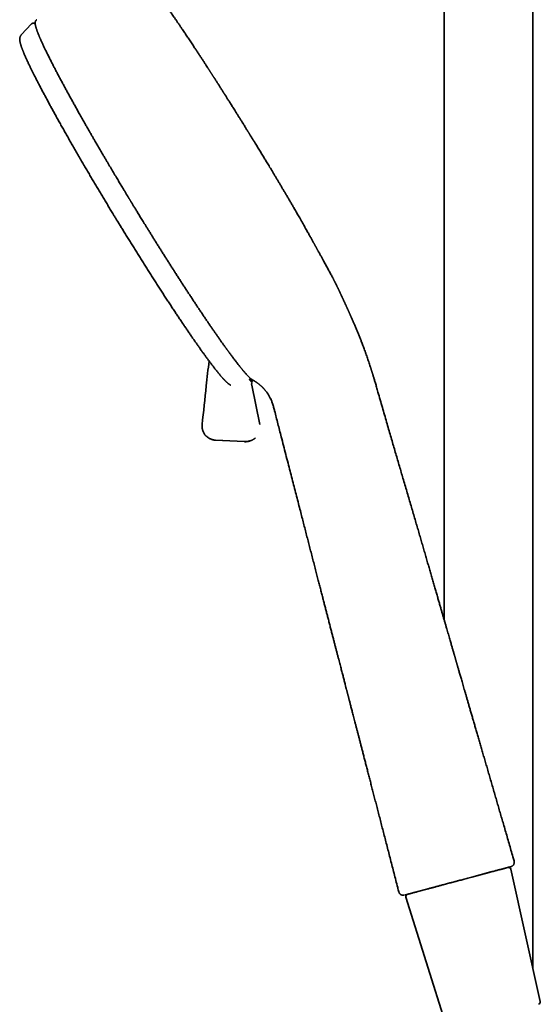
# Model space of a CAD drawing. Header units: millimetres. Extents: x 8 to 890, y 12 to 1884.
# Tile 18 of 27: x 53 to 164, y 1567 to 1778. Entities that reach past the tile are written whole.
import ezdxf

# ---------------------------------------------------------------- set-up
doc = ezdxf.new("R2010")
doc.units = ezdxf.units.MM

msp = doc.modelspace()

# ---------------------------------------------------------------- linework, layer by layer
at = {"color": 7, "linetype": 'Continuous', "lineweight": 35}
for p, q in [((143.56, 1855.42), (143.56, 1649.39)), ((162.56, 1574.67), (162.56, 1855.23)), ((55.3, 1776.95), (53.09, 1774.59)), ((55.3, 1776.95), (55.3, 1776.95)), ((56.41, 1777.82), (56.41, 1777.83)), ((92.75, 1767.89), (92.99, 1767.52)), ((120.29, 1721.49), (120.29, 1721.49)), ((124.28, 1712.76), (124.28, 1712.76)), ((99.31, 1704.29), (99.52, 1704.01)), ((102.39, 1699.62), (102.39, 1699.61)), ((104.11, 1691.15), (102.4, 1699.61)), ((102.62, 1700.69), (102.61, 1700.69)), ((94.6, 1687.84), (94.45, 1687.85)), ((94.59, 1687.85), (94.6, 1687.84)), ((94.6, 1687.84), (100.84, 1687.51)), ((94.61, 1687.84), (94.6, 1687.84)), ((94.61, 1687.84), (100.86, 1687.51)), ((100.84, 1687.51), (100.84, 1687.52)), ((101.82, 1687.62), (101.88, 1687.64)), ((155.82, 1595.99), (156.34, 1596.13)), ((156.8, 1596.25), (156.94, 1596.29)), ((164.11, 1567.65), (157.82, 1595.99)), ((146.36, 1593.46), (147.37, 1593.73)), ((153.2, 1595.29), (149.45, 1594.29)), ((149.46, 1594.29), (153.56, 1595.39)), ((136.89, 1590.92), (140.2, 1591.81)), ((139.88, 1591.72), (137.9, 1591.19)), ((140.79, 1591.96), (143.81, 1592.77)), ((144.78, 1593.03), (145.03, 1593.1)), ((145.03, 1593.1), (145.23, 1593.15)), ((135.36, 1589.97), (144.08, 1562.28))]:
    msp.add_line(p, q, dxfattribs=at)
for centre, start, end in [((157.33, 1595.88), 12.5187, 105), ((135.84, 1590.12), 105, 197.4813), ((163.63, 1567.54), 285, 12.5187)]:
    msp.add_arc(centre, 0.5, start, end, dxfattribs=at)
for points, knots in [([(92.78, 1767.84), (92.68, 1767.99), (92.46, 1768.34), (92.11, 1768.87), (91.74, 1769.45), (91.36, 1770.04), (90.97, 1770.64), (90.57, 1771.24), (90.12, 1771.93), (89.62, 1772.69), (89.06, 1773.52), (88.52, 1774.34), (87.98, 1775.14), (87.51, 1775.85), (87.09, 1776.47), (86.72, 1777), (86.37, 1777.53), (86.01, 1778.04), (85.69, 1778.51), (85.4, 1778.92), (85.15, 1779.28), (84.92, 1779.62), (84.69, 1779.94), (84.48, 1780.25), (84.28, 1780.53), (84.09, 1780.8), (83.91, 1781.06), (83.74, 1781.3), (83.59, 1781.49), (83.48, 1781.66), (83.38, 1781.79), (83.29, 1781.91), (83.22, 1782.02), (83.15, 1782.12), (83.09, 1782.19), (83.04, 1782.26), (83.01, 1782.31), (82.97, 1782.36), (82.92, 1782.43), (82.86, 1782.5), (82.8, 1782.59), (82.69, 1782.74), (82.53, 1782.96), (82.34, 1783.22), (82.15, 1783.48), (81.96, 1783.73), (81.77, 1783.99), (81.59, 1784.22), (81.42, 1784.45), (81.26, 1784.65), (81.1, 1784.86), (80.94, 1785.07), (80.78, 1785.27), (80.66, 1785.42), (80.57, 1785.53), (80.51, 1785.61), (80.46, 1785.68), (80.41, 1785.74), (80.37, 1785.79), (80.33, 1785.83), (80.31, 1785.85), (80.3, 1785.87), (80.28, 1785.89), (80.27, 1785.91), (80.24, 1785.94), (80.21, 1785.98), (80.17, 1786.03), (80.12, 1786.09), (80.07, 1786.16), (80, 1786.23), (79.94, 1786.31), (79.87, 1786.39), (79.83, 1786.43), (79.82, 1786.45)], [0, 0, 0, 0, 0.017528, 0.039697, 0.062604, 0.08582, 0.109747, 0.134372, 0.159238, 0.194776, 0.230335, 0.265915, 0.301518, 0.337144, 0.362552, 0.387973, 0.413407, 0.438856, 0.46427, 0.483676, 0.502395, 0.520426, 0.53777, 0.554426, 0.570394, 0.585674, 0.600266, 0.614171, 0.627389, 0.63567, 0.643657, 0.651122, 0.657864, 0.663884, 0.66918, 0.672433, 0.675394, 0.678822, 0.682949, 0.687776, 0.693302, 0.699462, 0.717171, 0.735663, 0.752835, 0.770632, 0.789098, 0.808456, 0.823736, 0.839548, 0.855892, 0.872767, 0.889535, 0.905685, 0.912416, 0.919035, 0.925401, 0.93093, 0.935555, 0.939277, 0.942095, 0.943126, 0.94456, 0.946476, 0.948876, 0.952827, 0.957636, 0.963306, 0.969834, 0.977222, 0.985471, 0.99458, 1, 1, 1, 1]), ([(56.07, 1776.95), (56.06, 1776.96), (56.01, 1776.98), (55.95, 1777.02), (55.88, 1777.05), (55.82, 1777.07), (55.77, 1777.08), (55.72, 1777.09), (55.66, 1777.09), (55.62, 1777.09), (55.58, 1777.09), (55.56, 1777.09), (55.54, 1777.08), (55.51, 1777.08), (55.49, 1777.07), (55.46, 1777.06), (55.42, 1777.04), (55.38, 1777.02), (55.34, 1776.99), (55.31, 1776.96), (55.3, 1776.95)], [0, 0, 0, 0, 0.076005, 0.181833, 0.288873, 0.354832, 0.421226, 0.487658, 0.554241, 0.623152, 0.649218, 0.675713, 0.702637, 0.729991, 0.758076, 0.789875, 0.833093, 0.882522, 0.93816, 1, 1, 1, 1]), ([(56.4, 1777.85), (56.38, 1777.83), (56.34, 1777.81), (56.29, 1777.76), (56.25, 1777.71), (56.21, 1777.67), (56.19, 1777.63), (56.17, 1777.6), (56.15, 1777.57), (56.14, 1777.54), (56.13, 1777.51), (56.11, 1777.46), (56.09, 1777.4), (56.08, 1777.34), (56.07, 1777.28), (56.07, 1777.21), (56.06, 1777.15), (56.06, 1777.1), (56.07, 1777.05), (56.07, 1777.01), (56.07, 1776.97), (56.08, 1776.92), (56.08, 1776.88), (56.09, 1776.82), (56.1, 1776.76), (56.11, 1776.69), (56.13, 1776.61), (56.14, 1776.53), (56.16, 1776.45), (56.19, 1776.36), (56.21, 1776.26), (56.24, 1776.15), (56.28, 1776.04), (56.32, 1775.92), (56.36, 1775.79), (56.41, 1775.64), (56.46, 1775.49), (56.51, 1775.35), (56.55, 1775.24), (56.58, 1775.16), (56.61, 1775.09), (56.64, 1775.02), (56.66, 1774.96), (56.68, 1774.91), (56.7, 1774.86), (56.72, 1774.82), (56.73, 1774.79), (56.74, 1774.76), (56.75, 1774.74), (56.76, 1774.71), (56.78, 1774.67), (56.8, 1774.62), (56.83, 1774.55), (56.86, 1774.47), (56.9, 1774.38), (56.94, 1774.27), (57, 1774.13), (57.06, 1773.98), (57.13, 1773.82), (57.21, 1773.64), (57.3, 1773.45), (57.39, 1773.24), (57.49, 1773.01), (57.61, 1772.76), (57.73, 1772.5), (57.86, 1772.22), (58, 1771.92), (58.14, 1771.62), (58.3, 1771.29), (58.46, 1770.96), (58.63, 1770.61), (58.82, 1770.23), (59.03, 1769.81), (59.26, 1769.35), (59.5, 1768.87), (59.77, 1768.34), (60.07, 1767.76), (60.4, 1767.12), (60.75, 1766.45), (61.12, 1765.75), (61.51, 1765.03), (61.89, 1764.31), (62.27, 1763.61), (62.64, 1762.92), (63.03, 1762.21), (63.43, 1761.48), (63.84, 1760.74), (64.26, 1759.98), (64.69, 1759.2), (65.14, 1758.4), (65.56, 1757.64), (65.97, 1756.92), (66.35, 1756.24), (66.73, 1755.57), (67.11, 1754.9), (67.49, 1754.25), (67.85, 1753.61), (68.21, 1752.99), (68.57, 1752.38), (68.94, 1751.73), (69.33, 1751.06), (69.73, 1750.36), (70.13, 1749.69), (70.51, 1749.03), (70.89, 1748.39), (71.25, 1747.78), (71.59, 1747.2), (71.91, 1746.65), (72.23, 1746.12), (72.53, 1745.61), (72.83, 1745.1), (73.13, 1744.59), (73.43, 1744.09), (73.72, 1743.61), (73.99, 1743.16), (74.24, 1742.73), (74.48, 1742.33), (74.71, 1741.95), (74.92, 1741.6), (75.12, 1741.28), (75.3, 1740.98), (75.46, 1740.7), (75.62, 1740.45), (75.75, 1740.23), (75.87, 1740.03), (75.97, 1739.86), (76.05, 1739.73), (76.11, 1739.63), (76.16, 1739.56), (76.2, 1739.48), (76.26, 1739.39), (76.32, 1739.28), (76.4, 1739.15), (76.5, 1738.99), (76.61, 1738.8), (76.74, 1738.6), (76.88, 1738.36), (77.04, 1738.09), (77.23, 1737.79), (77.43, 1737.47), (77.64, 1737.12), (77.87, 1736.74), (78.11, 1736.35), (78.36, 1735.94), (78.62, 1735.51), (78.89, 1735.07), (79.18, 1734.6), (79.49, 1734.1), (79.82, 1733.56), (80.17, 1733), (80.54, 1732.41), (80.92, 1731.79), (81.31, 1731.15), (81.72, 1730.51), (82.12, 1729.85), (82.54, 1729.19), (82.97, 1728.51), (83.41, 1727.81), (83.84, 1727.12), (84.28, 1726.44), (84.71, 1725.76), (85.15, 1725.07), (85.59, 1724.36), (86.05, 1723.65), (86.52, 1722.93), (86.98, 1722.21), (87.43, 1721.51), (87.87, 1720.83), (88.32, 1720.13), (88.78, 1719.43), (89.24, 1718.73), (89.7, 1718.04), (90.15, 1717.35), (90.6, 1716.67), (91.05, 1715.99), (91.5, 1715.32), (91.95, 1714.64), (92.41, 1713.96), (92.86, 1713.29), (93.3, 1712.65), (93.72, 1712.03), (94.13, 1711.44), (94.53, 1710.86), (94.93, 1710.29), (95.33, 1709.72), (95.64, 1709.27), (95.82, 1709.02), (95.87, 1708.96)], [0, 0, 0, 0, 0.002805, 0.005367, 0.007684, 0.009754, 0.011578, 0.013129, 0.014443, 0.015663, 0.016896, 0.019884, 0.022947, 0.025994, 0.029877, 0.033536, 0.03695, 0.040096, 0.042046, 0.044029, 0.046212, 0.048595, 0.051177, 0.053914, 0.058026, 0.061844, 0.065368, 0.069182, 0.073141, 0.077257, 0.08153, 0.085975, 0.090679, 0.095364, 0.100292, 0.105463, 0.110876, 0.116532, 0.119209, 0.121736, 0.12405, 0.126152, 0.128041, 0.129718, 0.131183, 0.132393, 0.133406, 0.134221, 0.13484, 0.135408, 0.136669, 0.138122, 0.140103, 0.142326, 0.1447, 0.148109, 0.151781, 0.155714, 0.15991, 0.164462, 0.169287, 0.174385, 0.179756, 0.1854, 0.191317, 0.197508, 0.203643, 0.210025, 0.216565, 0.223179, 0.229869, 0.236634, 0.244703, 0.252877, 0.261155, 0.269538, 0.279654, 0.289918, 0.300329, 0.31089, 0.321598, 0.332455, 0.341858, 0.35137, 0.36099, 0.37072, 0.380557, 0.390325, 0.400198, 0.410176, 0.420259, 0.428401, 0.436582, 0.44462, 0.452482, 0.460169, 0.467547, 0.474756, 0.481795, 0.488665, 0.496747, 0.504581, 0.512167, 0.519505, 0.526594, 0.533436, 0.539659, 0.545662, 0.551443, 0.557004, 0.562345, 0.568044, 0.573468, 0.578618, 0.583492, 0.588091, 0.592415, 0.596464, 0.600237, 0.603736, 0.606959, 0.609908, 0.612581, 0.614978, 0.617101, 0.618948, 0.62052, 0.621314, 0.622029, 0.622853, 0.62384, 0.624992, 0.626308, 0.62807, 0.63006, 0.632278, 0.634724, 0.637666, 0.640881, 0.64437, 0.648133, 0.652169, 0.656479, 0.660794, 0.665351, 0.670152, 0.675196, 0.680484, 0.686357, 0.692504, 0.698925, 0.705619, 0.712586, 0.719827, 0.726905, 0.734226, 0.741789, 0.749596, 0.757646, 0.765175, 0.772904, 0.780834, 0.788965, 0.797297, 0.805829, 0.814562, 0.822744, 0.831094, 0.839613, 0.8483, 0.857155, 0.86618, 0.874951, 0.883875, 0.892953, 0.902185, 0.91157, 0.921108, 0.9308, 0.940645, 0.949616, 0.958711, 0.96793, 0.977272, 0.986737, 0.996327, 1, 1, 1, 1]), ([(53.09, 1774.59), (53.09, 1774.59), (53.07, 1774.56), (53.03, 1774.51), (52.97, 1774.44), (52.92, 1774.36), (52.88, 1774.28), (52.85, 1774.19), (52.82, 1774.11), (52.79, 1774.02), (52.77, 1773.93), (52.76, 1773.84), (52.75, 1773.74), (52.75, 1773.63), (52.76, 1773.5), (52.77, 1773.37), (52.79, 1773.23), (52.82, 1773.08), (52.85, 1772.94), (52.88, 1772.8), (52.92, 1772.65), (52.96, 1772.51), (53.01, 1772.36), (53.06, 1772.21), (53.11, 1772.05), (53.17, 1771.89), (53.23, 1771.73), (53.29, 1771.56), (53.36, 1771.39), (53.43, 1771.21), (53.5, 1771.03), (53.58, 1770.84), (53.66, 1770.65), (53.74, 1770.45), (53.83, 1770.25), (53.92, 1770.04), (54.01, 1769.82), (54.11, 1769.6), (54.21, 1769.38), (54.32, 1769.15), (54.43, 1768.92), (54.54, 1768.68), (54.65, 1768.43), (54.77, 1768.18), (54.89, 1767.93), (55.02, 1767.66), (55.15, 1767.4), (55.28, 1767.13), (55.42, 1766.85), (55.56, 1766.56), (55.71, 1766.27), (55.86, 1765.95), (56.03, 1765.64), (56.19, 1765.3), (56.37, 1764.96), (56.55, 1764.62), (56.73, 1764.26), (56.91, 1763.91), (57.1, 1763.55), (57.29, 1763.18), (57.49, 1762.81), (57.69, 1762.43), (57.89, 1762.05), (58.1, 1761.66), (58.31, 1761.27), (58.52, 1760.87), (58.74, 1760.47), (58.96, 1760.06), (59.18, 1759.65), (59.4, 1759.23), (59.63, 1758.81), (59.87, 1758.39), (60.1, 1757.96), (60.34, 1757.53), (60.58, 1757.09), (60.83, 1756.65), (61.08, 1756.2), (61.33, 1755.75), (61.58, 1755.3), (61.84, 1754.84), (62.1, 1754.38), (62.36, 1753.92), (62.62, 1753.45), (62.89, 1752.98), (63.16, 1752.5), (63.43, 1752.02), (63.71, 1751.54), (63.98, 1751.06), (64.26, 1750.57), (64.55, 1750.08), (64.83, 1749.58), (65.12, 1749.08), (65.41, 1748.58), (65.7, 1748.08), (65.99, 1747.59), (66.27, 1747.1), (66.55, 1746.62), (66.83, 1746.14), (67.1, 1745.68), (67.38, 1745.21), (67.65, 1744.75), (67.92, 1744.28), (68.2, 1743.81), (68.48, 1743.34), (68.76, 1742.87), (69.04, 1742.4), (69.32, 1741.93), (69.6, 1741.46), (69.88, 1740.99), (70.16, 1740.52), (70.44, 1740.04), (70.73, 1739.57), (71.01, 1739.1), (71.29, 1738.63), (71.57, 1738.16), (71.85, 1737.7), (72.13, 1737.24), (72.39, 1736.81), (72.62, 1736.43), (72.82, 1736.1), (73.02, 1735.77), (73.16, 1735.54), (73.24, 1735.41)], [0, 0, 0, 0, 0.000125, 0.00373, 0.007426, 0.011241, 0.015209, 0.019374, 0.023791, 0.028529, 0.03368, 0.039362, 0.045737, 0.053035, 0.061598, 0.071929, 0.082624, 0.093096, 0.103102, 0.112796, 0.122247, 0.131505, 0.140612, 0.149598, 0.158488, 0.167299, 0.176046, 0.18474, 0.193389, 0.202002, 0.210582, 0.219136, 0.227667, 0.236178, 0.244671, 0.253149, 0.261614, 0.270068, 0.27851, 0.286944, 0.29537, 0.303788, 0.3122, 0.320606, 0.329006, 0.337402, 0.345794, 0.354181, 0.362565, 0.370946, 0.380271, 0.388645, 0.397944, 0.407256, 0.416557, 0.425848, 0.435128, 0.444398, 0.45366, 0.462913, 0.472159, 0.481398, 0.490631, 0.499858, 0.509079, 0.518295, 0.527506, 0.536713, 0.545916, 0.555116, 0.564313, 0.573508, 0.5827, 0.59189, 0.601079, 0.610267, 0.619454, 0.628641, 0.637828, 0.647015, 0.656204, 0.665394, 0.674586, 0.683781, 0.692979, 0.70218, 0.711385, 0.720596, 0.729812, 0.739034, 0.748264, 0.757501, 0.766748, 0.776006, 0.785275, 0.793605, 0.802875, 0.811202, 0.819528, 0.827852, 0.836175, 0.844496, 0.852814, 0.86113, 0.869443, 0.877752, 0.886057, 0.894356, 0.902648, 0.910933, 0.919206, 0.927464, 0.935703, 0.943912, 0.952076, 0.960167, 0.968121, 0.975779, 0.98287, 0.987887, 0.993248, 1, 1, 1, 1]), ([(117.62, 1726.48), (117.57, 1726.58), (117.46, 1726.78), (117.3, 1727.07), (117.14, 1727.35), (117, 1727.61), (116.87, 1727.84), (116.75, 1728.06), (116.64, 1728.26), (116.54, 1728.44), (116.46, 1728.6), (116.38, 1728.74), (116.31, 1728.86), (116.26, 1728.96), (116.22, 1729.02), (116.2, 1729.07), (116.18, 1729.11), (116.16, 1729.14), (116.14, 1729.18), (116.11, 1729.23), (116.08, 1729.29), (116.04, 1729.36), (115.99, 1729.44), (115.94, 1729.54), (115.87, 1729.66), (115.8, 1729.79), (115.72, 1729.93), (115.64, 1730.08), (115.54, 1730.27), (115.41, 1730.49), (115.26, 1730.77), (115.09, 1731.07), (114.91, 1731.4), (114.71, 1731.76), (114.5, 1732.13), (114.27, 1732.53), (114.03, 1732.96), (113.78, 1733.4), (113.52, 1733.87), (113.24, 1734.36), (112.95, 1734.87), (112.67, 1735.37), (112.39, 1735.85), (112.14, 1736.29), (111.88, 1736.74), (111.63, 1737.18), (111.33, 1737.69), (110.99, 1738.28), (110.62, 1738.92), (110.25, 1739.56), (109.88, 1740.18), (109.53, 1740.78), (109.18, 1741.37), (108.83, 1741.96), (108.48, 1742.55), (108.13, 1743.15), (107.79, 1743.72), (107.45, 1744.28), (107.13, 1744.81), (106.82, 1745.33), (106.52, 1745.83), (106.23, 1746.3), (105.96, 1746.76), (105.7, 1747.2), (105.44, 1747.61), (105.2, 1748.02), (104.95, 1748.42), (104.61, 1748.98), (104.18, 1749.69), (103.65, 1750.55), (103.25, 1751.21), (102.96, 1751.67), (102.81, 1751.93), (102.65, 1752.18), (102.5, 1752.43), (102.35, 1752.67), (102.21, 1752.9), (102.08, 1753.11), (101.98, 1753.26), (101.91, 1753.38), (101.86, 1753.47), (101.81, 1753.55), (101.76, 1753.63), (101.7, 1753.73), (101.62, 1753.85), (101.53, 1754), (101.42, 1754.18), (101.29, 1754.38), (101.15, 1754.62), (100.98, 1754.88), (100.81, 1755.16), (100.63, 1755.45), (100.39, 1755.83), (100.09, 1756.31), (99.74, 1756.88), (99.4, 1757.42), (99.07, 1757.95), (98.77, 1758.43), (98.49, 1758.88), (98.23, 1759.29), (97.99, 1759.68), (97.76, 1760.05), (97.54, 1760.39), (97.34, 1760.71), (97.15, 1761), (96.98, 1761.27), (96.83, 1761.51), (96.72, 1761.69), (96.64, 1761.81), (96.58, 1761.9), (96.52, 1762.01), (96.44, 1762.13), (96.34, 1762.28), (96.24, 1762.45), (96.12, 1762.63), (96, 1762.82), (95.88, 1763.01), (95.76, 1763.2), (95.63, 1763.4), (95.48, 1763.63), (95.33, 1763.88), (95.18, 1764.11), (95.03, 1764.34), (94.9, 1764.55), (94.77, 1764.75), (94.66, 1764.92), (94.56, 1765.08), (94.47, 1765.22), (94.41, 1765.32), (94.36, 1765.4), (94.32, 1765.46), (94.27, 1765.54), (94.2, 1765.64), (94.12, 1765.76), (94.03, 1765.9), (93.94, 1766.04), (93.85, 1766.19), (93.76, 1766.33), (93.67, 1766.47), (93.57, 1766.62), (93.48, 1766.77), (93.4, 1766.89), (93.33, 1766.99), (93.26, 1767.1), (93.19, 1767.21), (93.11, 1767.34), (93.01, 1767.49), (92.91, 1767.65), (92.83, 1767.78), (92.77, 1767.86), (92.75, 1767.89)], [0, 0, 0, 0, 0.010157, 0.019703, 0.028629, 0.036926, 0.044586, 0.051604, 0.057976, 0.063699, 0.068769, 0.073186, 0.076948, 0.080054, 0.081953, 0.083483, 0.084643, 0.085435, 0.086588, 0.087996, 0.089714, 0.09174, 0.094076, 0.097203, 0.100753, 0.104602, 0.108646, 0.112884, 0.117314, 0.124665, 0.132486, 0.140775, 0.15017, 0.160089, 0.170525, 0.18147, 0.192915, 0.204851, 0.217266, 0.230152, 0.243498, 0.257294, 0.268444, 0.279818, 0.29105, 0.302058, 0.312848, 0.329071, 0.344795, 0.360036, 0.374806, 0.389119, 0.402985, 0.416416, 0.430697, 0.444475, 0.457756, 0.47055, 0.482863, 0.4947, 0.506065, 0.516961, 0.52739, 0.537354, 0.546692, 0.555849, 0.564981, 0.574089, 0.593685, 0.613188, 0.63261, 0.638318, 0.64402, 0.649717, 0.655407, 0.660981, 0.666072, 0.670647, 0.674705, 0.676751, 0.678634, 0.680353, 0.682051, 0.684257, 0.687021, 0.690344, 0.694228, 0.6989, 0.704194, 0.710111, 0.716558, 0.722983, 0.729298, 0.742461, 0.755114, 0.767252, 0.778868, 0.789957, 0.799521, 0.808645, 0.817321, 0.825482, 0.8331, 0.840169, 0.846684, 0.852642, 0.857964, 0.862738, 0.864463, 0.86637, 0.868705, 0.871469, 0.874732, 0.878444, 0.882608, 0.886941, 0.891174, 0.895309, 0.899345, 0.905004, 0.910454, 0.915692, 0.920716, 0.925506, 0.929877, 0.933788, 0.93732, 0.940362, 0.942912, 0.944183, 0.945411, 0.94714, 0.949436, 0.952186, 0.955348, 0.958529, 0.961694, 0.964846, 0.967982, 0.971589, 0.974774, 0.977499, 0.979774, 0.981936, 0.984515, 0.987513, 0.990931, 0.994728, 0.997851, 1, 1, 1, 1]), ([(73.24, 1735.41), (73.35, 1735.24), (73.49, 1735), (73.71, 1734.64), (73.9, 1734.33), (74.12, 1733.96), (74.36, 1733.58), (74.61, 1733.18), (74.86, 1732.76), (75.13, 1732.33), (75.39, 1731.9), (75.67, 1731.46), (75.94, 1731.01), (76.22, 1730.56), (76.5, 1730.11), (76.78, 1729.65), (77.07, 1729.2), (77.35, 1728.74), (77.64, 1728.28), (77.92, 1727.82), (78.21, 1727.37), (78.5, 1726.91), (78.79, 1726.45), (79.07, 1725.99), (79.36, 1725.53), (79.65, 1725.08), (79.94, 1724.62), (80.23, 1724.17), (80.51, 1723.72), (80.8, 1723.27), (81.09, 1722.82), (81.37, 1722.37), (81.66, 1721.93), (81.94, 1721.48), (82.22, 1721.04), (82.5, 1720.61), (82.78, 1720.17), (83.06, 1719.74), (83.34, 1719.31), (83.62, 1718.88), (83.9, 1718.46), (84.17, 1718.04), (84.44, 1717.62), (84.72, 1717.2), (84.99, 1716.79), (85.25, 1716.38), (85.52, 1715.98), (85.79, 1715.58), (86.05, 1715.18), (86.31, 1714.78), (86.57, 1714.39), (86.83, 1714.01), (87.08, 1713.63), (87.34, 1713.25), (87.59, 1712.87), (87.84, 1712.5), (88.09, 1712.14), (88.33, 1711.78), (88.57, 1711.42), (88.82, 1711.07), (89.05, 1710.72), (89.29, 1710.37), (89.52, 1710.03), (89.75, 1709.7), (89.98, 1709.37), (90.21, 1709.05), (90.43, 1708.73), (90.65, 1708.41), (90.87, 1708.1), (91.08, 1707.8), (91.29, 1707.5), (91.5, 1707.2), (91.71, 1706.91), (91.91, 1706.63), (92.11, 1706.35), (92.31, 1706.08), (92.51, 1705.81), (92.7, 1705.54), (92.89, 1705.29), (93.07, 1705.04), (93.25, 1704.79), (93.43, 1704.55), (93.61, 1704.31), (93.78, 1704.08), (93.95, 1703.86), (94.12, 1703.64), (94.28, 1703.43), (94.44, 1703.22), (94.6, 1703.02), (94.76, 1702.82), (94.91, 1702.63), (95.05, 1702.45), (95.2, 1702.27), (95.34, 1702.1), (95.48, 1701.93), (95.61, 1701.77), (95.74, 1701.61), (95.87, 1701.46), (96, 1701.32), (96.12, 1701.18), (96.24, 1701.05), (96.35, 1700.92), (96.47, 1700.8), (96.58, 1700.68), (96.69, 1700.57), (96.79, 1700.46), (96.9, 1700.36), (97, 1700.26), (97.1, 1700.17), (97.21, 1700.08), (97.31, 1699.99), (97.41, 1699.91), (97.52, 1699.83), (97.63, 1699.76), (97.73, 1699.7), (97.82, 1699.65), (97.87, 1699.62), (97.89, 1699.62)], [0, 0, 0, 0, 0.00945, 0.013289, 0.019662, 0.026285, 0.033393, 0.040816, 0.048485, 0.056344, 0.064355, 0.072489, 0.080722, 0.08904, 0.097428, 0.105877, 0.114377, 0.122921, 0.131505, 0.140123, 0.148771, 0.157446, 0.166145, 0.174865, 0.183605, 0.192361, 0.201134, 0.20992, 0.21872, 0.227531, 0.236352, 0.245183, 0.254023, 0.262871, 0.271726, 0.280588, 0.289455, 0.298328, 0.307206, 0.316089, 0.324976, 0.333866, 0.342759, 0.351656, 0.360555, 0.369456, 0.378359, 0.387264, 0.396171, 0.405078, 0.413987, 0.422896, 0.431806, 0.440716, 0.449626, 0.458536, 0.467445, 0.476354, 0.485263, 0.49417, 0.503077, 0.511982, 0.520886, 0.529789, 0.53869, 0.547589, 0.556486, 0.565381, 0.574274, 0.583164, 0.592052, 0.600937, 0.609819, 0.618698, 0.627575, 0.636448, 0.645318, 0.654184, 0.663047, 0.671907, 0.680763, 0.689615, 0.698464, 0.707308, 0.716149, 0.724987, 0.73382, 0.742651, 0.751477, 0.760301, 0.769122, 0.77794, 0.786757, 0.795572, 0.804386, 0.813202, 0.822019, 0.83084, 0.839666, 0.8485, 0.857346, 0.866208, 0.87509, 0.884, 0.892947, 0.901941, 0.910999, 0.92014, 0.92939, 0.938787, 0.948373, 0.958198, 0.968273, 0.978396, 0.987738, 0.995819, 1, 1, 1, 1]), ([(119.61, 1722.8), (119.55, 1722.91), (119.42, 1723.15), (119.22, 1723.52), (119.01, 1723.91), (118.8, 1724.32), (118.57, 1724.73), (118.35, 1725.15), (118.11, 1725.58), (117.87, 1726.03), (117.71, 1726.33), (117.62, 1726.48)], [0, 0, 0, 0, 0.088534, 0.187601, 0.291283, 0.399536, 0.512326, 0.627517, 0.747137, 0.871273, 1, 1, 1, 1]), ([(120.29, 1721.49), (120.28, 1721.5), (120.26, 1721.54), (120.23, 1721.61), (120.17, 1721.71), (120.12, 1721.83), (120.05, 1721.96), (119.98, 1722.1), (119.89, 1722.26), (119.81, 1722.43), (119.71, 1722.61), (119.64, 1722.74), (119.61, 1722.8)], [0, 0, 0, 0, 0.023701, 0.089574, 0.166133, 0.253352, 0.351206, 0.45968, 0.578772, 0.708501, 0.848898, 1, 1, 1, 1]), ([(121.06, 1719.91), (121.04, 1719.94), (121.01, 1720), (120.98, 1720.08), (120.94, 1720.15), (120.92, 1720.21), (120.9, 1720.25), (120.88, 1720.28), (120.87, 1720.31), (120.86, 1720.33), (120.84, 1720.36), (120.83, 1720.39), (120.81, 1720.43), (120.77, 1720.51), (120.72, 1720.62), (120.66, 1720.75), (120.58, 1720.91), (120.49, 1721.09), (120.39, 1721.28), (120.33, 1721.42), (120.29, 1721.49)], [0, 0, 0, 0, 0.069618, 0.130058, 0.181307, 0.223357, 0.255061, 0.278275, 0.29471, 0.311302, 0.328787, 0.347165, 0.366437, 0.424037, 0.488282, 0.574247, 0.668963, 0.772484, 0.88493, 1, 1, 1, 1]), ([(124.29, 1712.76), (124.25, 1712.84), (124.18, 1713.01), (124.07, 1713.27), (123.96, 1713.52), (123.86, 1713.75), (123.77, 1713.96), (123.69, 1714.14), (123.62, 1714.3), (123.55, 1714.44), (123.5, 1714.56), (123.46, 1714.66), (123.42, 1714.74), (123.38, 1714.82), (123.35, 1714.91), (123.3, 1715.01), (123.26, 1715.11), (123.2, 1715.23), (123.14, 1715.36), (123.07, 1715.52), (122.99, 1715.7), (122.91, 1715.89), (122.83, 1716.06), (122.77, 1716.19), (122.72, 1716.3), (122.69, 1716.37), (122.66, 1716.44), (122.62, 1716.52), (122.58, 1716.6), (122.54, 1716.7), (122.48, 1716.84), (122.4, 1717), (122.32, 1717.18), (122.25, 1717.33), (122.19, 1717.45), (122.15, 1717.55), (122.11, 1717.64), (122.07, 1717.72), (122.04, 1717.79), (122.01, 1717.85), (121.97, 1717.93), (121.94, 1718.01), (121.89, 1718.1), (121.85, 1718.21), (121.79, 1718.32), (121.74, 1718.43), (121.69, 1718.54), (121.65, 1718.63), (121.61, 1718.71), (121.58, 1718.77), (121.56, 1718.83), (121.53, 1718.89), (121.51, 1718.94), (121.48, 1718.99), (121.45, 1719.05), (121.42, 1719.12), (121.39, 1719.19), (121.36, 1719.26), (121.33, 1719.33), (121.3, 1719.39), (121.28, 1719.43), (121.26, 1719.46), (121.25, 1719.5), (121.23, 1719.54), (121.2, 1719.59), (121.17, 1719.66), (121.14, 1719.73), (121.1, 1719.82), (121.07, 1719.88), (121.06, 1719.91)], [0, 0, 0, 0, 0.024201, 0.051128, 0.076095, 0.099092, 0.120119, 0.139184, 0.156311, 0.171537, 0.18492, 0.196541, 0.20822, 0.218827, 0.228728, 0.238865, 0.250718, 0.264326, 0.2797, 0.295802, 0.31982, 0.342258, 0.363117, 0.382209, 0.392198, 0.401512, 0.410177, 0.419841, 0.431467, 0.445078, 0.460216, 0.486962, 0.51194, 0.535113, 0.550601, 0.564865, 0.577892, 0.589671, 0.600479, 0.610777, 0.621854, 0.634759, 0.650255, 0.667756, 0.687313, 0.707605, 0.726538, 0.743483, 0.757274, 0.768877, 0.780022, 0.791163, 0.799474, 0.809786, 0.822107, 0.834794, 0.846834, 0.862797, 0.877366, 0.889659, 0.899211, 0.903831, 0.910603, 0.919623, 0.930927, 0.944557, 0.960568, 0.979024, 1, 1, 1, 1]), ([(126, 1708.56), (125.96, 1708.66), (125.88, 1708.85), (125.77, 1709.15), (125.64, 1709.48), (125.5, 1709.82), (125.36, 1710.18), (125.22, 1710.54), (125.08, 1710.88), (124.94, 1711.22), (124.79, 1711.56), (124.65, 1711.91), (124.5, 1712.27), (124.38, 1712.55), (124.31, 1712.71), (124.29, 1712.76)], [0, 0, 0, 0, 0.064756, 0.133462, 0.207041, 0.285794, 0.369166, 0.456552, 0.534428, 0.614921, 0.69796, 0.783593, 0.87206, 0.963842, 1, 1, 1, 1]), ([(95.87, 1708.95), (95.92, 1708.88), (96.03, 1708.72), (96.2, 1708.49), (96.35, 1708.27), (96.49, 1708.07), (96.62, 1707.9), (96.73, 1707.75), (96.82, 1707.62), (96.89, 1707.52), (96.96, 1707.43), (97.02, 1707.35), (97.07, 1707.27), (97.14, 1707.19), (97.21, 1707.08), (97.31, 1706.95), (97.41, 1706.81), (97.52, 1706.66), (97.64, 1706.49), (97.78, 1706.31), (97.91, 1706.13), (98.05, 1705.94), (98.2, 1705.74), (98.36, 1705.53), (98.47, 1705.39), (98.52, 1705.32)], [0, 0, 0, 0, 0.057026, 0.115731, 0.170113, 0.220169, 0.265898, 0.3073, 0.336795, 0.363618, 0.387769, 0.409248, 0.428409, 0.449167, 0.479466, 0.514111, 0.553102, 0.596439, 0.644123, 0.696156, 0.749198, 0.806105, 0.866876, 0.931508, 1, 1, 1, 1]), ([(127.75, 1703.6), (127.64, 1703.93), (127.42, 1704.6), (127.08, 1705.6), (126.72, 1706.6), (126.36, 1707.59), (126.12, 1708.24), (126, 1708.56)], [0, 0, 0, 0, 0.2026614, 0.4043156, 0.6050608, 0.8053828, 1, 1, 1, 1]), ([(98.52, 1705.32), (98.61, 1705.2), (98.79, 1704.96), (99.06, 1704.62), (99.23, 1704.4), (99.31, 1704.29)], [0, 0, 0, 0, 0.335519, 0.670833, 1, 1, 1, 1]), ([(93.25, 1704.8), (93.06, 1703.01), (92.57, 1698.47), (92.08, 1693.92), (91.78, 1691.16)], [0, 0, 0, 0, 0.3927422, 1, 1, 1, 1]), ([(99.52, 1704.01), (99.56, 1703.96), (99.65, 1703.86), (99.77, 1703.7), (99.9, 1703.54), (100.02, 1703.39), (100.12, 1703.26), (100.22, 1703.14), (100.31, 1703.03), (100.4, 1702.92), (100.48, 1702.82), (100.55, 1702.74), (100.61, 1702.67), (100.66, 1702.6), (100.71, 1702.56), (100.74, 1702.52), (100.76, 1702.49), (100.79, 1702.46), (100.8, 1702.44), (100.82, 1702.43), (100.83, 1702.41), (100.85, 1702.38), (100.88, 1702.35), (100.92, 1702.31), (100.96, 1702.26), (101.01, 1702.2), (101.06, 1702.14), (101.15, 1702.04), (101.27, 1701.91), (101.41, 1701.76), (101.53, 1701.63), (101.64, 1701.51), (101.74, 1701.41), (101.84, 1701.31), (101.94, 1701.21), (102.04, 1701.12), (102.14, 1701.03), (102.22, 1700.97), (102.28, 1700.92), (102.32, 1700.89), (102.36, 1700.86), (102.39, 1700.83), (102.42, 1700.81), (102.44, 1700.8), (102.47, 1700.78), (102.5, 1700.76), (102.54, 1700.73), (102.58, 1700.71), (102.6, 1700.7), (102.61, 1700.69)], [0, 0, 0, 0, 0.027619, 0.060684, 0.091904, 0.121279, 0.14881, 0.174496, 0.198337, 0.222432, 0.244293, 0.263922, 0.281318, 0.296481, 0.307146, 0.31634, 0.324062, 0.330313, 0.335092, 0.338502, 0.342103, 0.349205, 0.358081, 0.368734, 0.381162, 0.395365, 0.411346, 0.429049, 0.477948, 0.524678, 0.564568, 0.602731, 0.639418, 0.675244, 0.715082, 0.753902, 0.793489, 0.834646, 0.85324, 0.871173, 0.887857, 0.903291, 0.914541, 0.92526, 0.936975, 0.949959, 0.968321, 0.988741, 1, 1, 1, 1]), ([(129.1, 1699.17), (129.06, 1699.32), (128.98, 1699.6), (128.86, 1700.01), (128.74, 1700.4), (128.64, 1700.76), (128.54, 1701.09), (128.44, 1701.39), (128.36, 1701.67), (128.28, 1701.92), (128.21, 1702.15), (128.15, 1702.36), (128.09, 1702.54), (128.04, 1702.7), (127.99, 1702.84), (127.94, 1703), (127.88, 1703.18), (127.82, 1703.39), (127.77, 1703.53), (127.75, 1703.6)], [0, 0, 0, 0, 0.09747, 0.1901, 0.277273, 0.358549, 0.433747, 0.501732, 0.56406, 0.620901, 0.672386, 0.719381, 0.760933, 0.797045, 0.828118, 0.859714, 0.904556, 0.953319, 1, 1, 1, 1]), ([(97.86, 1699.63), (97.87, 1699.62), (97.88, 1699.62), (97.88, 1699.62), (97.89, 1699.62)], [0, 0, 0, 0, 0.679618, 1, 1, 1, 1]), ([(101.86, 1700.88), (101.86, 1700.88), (101.88, 1700.87), (101.92, 1700.83), (101.96, 1700.78), (101.98, 1700.75), (101.99, 1700.73), (102, 1700.72), (102.01, 1700.71), (102.02, 1700.7), (102.03, 1700.68), (102.04, 1700.67), (102.05, 1700.65), (102.07, 1700.63), (102.09, 1700.6), (102.11, 1700.57), (102.13, 1700.55), (102.15, 1700.52), (102.17, 1700.5), (102.19, 1700.46), (102.22, 1700.43), (102.24, 1700.41), (102.24, 1700.4), (102.25, 1700.4)], [0, 0, 0, 0, 0.1175958, 0.2401064, 0.385548, 0.4053711, 0.4253869, 0.4455998, 0.4660143, 0.4866345, 0.5074646, 0.5257345, 0.5524449, 0.5875973, 0.6311923, 0.6713476, 0.7072573, 0.7389251, 0.7663558, 0.8407197, 0.9040154, 0.9567916, 1, 1, 1, 1]), ([(102.25, 1700.83), (102.26, 1700.83), (102.26, 1700.85), (102.26, 1700.88), (102.26, 1700.91), (102.27, 1700.92), (102.27, 1700.93)], [0, 0, 0, 0, 0.176319, 0.553874, 0.914568, 1, 1, 1, 1]), ([(102.47, 1700.33), (102.47, 1700.33), (102.47, 1700.34), (102.46, 1700.37), (102.45, 1700.41), (102.43, 1700.45), (102.41, 1700.51), (102.37, 1700.58), (102.33, 1700.67), (102.3, 1700.74), (102.27, 1700.79), (102.26, 1700.82), (102.26, 1700.82), (102.26, 1700.82)], [0, 0, 0, 0, 0.001134, 0.039548, 0.09685, 0.16757, 0.242379, 0.414174, 0.559825, 0.707914, 0.860197, 0.977524, 1, 1, 1, 1]), ([(102.39, 1699.62), (102.38, 1699.66), (102.37, 1699.74), (102.37, 1699.86), (102.38, 1699.99), (102.41, 1700.1), (102.44, 1700.17), (102.45, 1700.19)], [0, 0, 0, 0, 0.2168213, 0.4263165, 0.6256419, 0.9003416, 1, 1, 1, 1]), ([(102.62, 1700.69), (102.64, 1700.67), (102.7, 1700.64), (102.78, 1700.6), (102.87, 1700.55), (102.95, 1700.5), (103.01, 1700.46), (103.07, 1700.43), (103.15, 1700.38), (103.25, 1700.31), (103.38, 1700.23), (103.49, 1700.16), (103.59, 1700.08), (103.7, 1700), (103.83, 1699.9), (103.96, 1699.8), (104.09, 1699.69), (104.21, 1699.59), (104.31, 1699.5), (104.41, 1699.42), (104.5, 1699.33), (104.59, 1699.24), (104.69, 1699.15), (104.78, 1699.05), (104.87, 1698.95), (104.97, 1698.85), (105.08, 1698.73), (105.18, 1698.61), (105.29, 1698.47), (105.4, 1698.33), (105.53, 1698.16), (105.67, 1697.97), (105.81, 1697.76), (105.97, 1697.52), (106.13, 1697.25), (106.29, 1696.95), (106.4, 1696.73), (106.45, 1696.62)], [0, 0, 0, 0, 0.018896, 0.04718, 0.071473, 0.091897, 0.108628, 0.124038, 0.139263, 0.174088, 0.207092, 0.23561, 0.257834, 0.284348, 0.315051, 0.349853, 0.379212, 0.406021, 0.430201, 0.451863, 0.471104, 0.494559, 0.5143, 0.534588, 0.556059, 0.578751, 0.602713, 0.629636, 0.654755, 0.683552, 0.716205, 0.752954, 0.794077, 0.838938, 0.88831, 0.94208, 1, 1, 1, 1]), ([(158.53, 1597.77), (158.44, 1598.05), (158.22, 1598.82), (157.86, 1600.07), (157.44, 1601.5), (157.04, 1602.9), (156.64, 1604.28), (156.25, 1605.61), (155.88, 1606.89), (155.52, 1608.11), (155.17, 1609.32), (154.83, 1610.5), (154.48, 1611.71), (154.13, 1612.93), (153.77, 1614.17), (153.41, 1615.38), (153.07, 1616.56), (152.74, 1617.72), (152.41, 1618.84), (152.09, 1619.94), (151.78, 1621.01), (151.48, 1622.05), (151.18, 1623.06), (150.9, 1624.05), (150.62, 1625), (150.35, 1625.93), (150.09, 1626.83), (149.83, 1627.7), (149.59, 1628.56), (149.34, 1629.4), (149.1, 1630.22), (148.87, 1631.01), (148.65, 1631.77), (148.44, 1632.5), (148.24, 1633.19), (148.05, 1633.84), (147.87, 1634.46), (147.7, 1635.05), (147.54, 1635.6), (147.39, 1636.13), (147.24, 1636.63), (147.11, 1637.1), (146.98, 1637.54), (146.86, 1637.95), (146.75, 1638.33), (146.65, 1638.68), (146.56, 1639), (146.47, 1639.29), (146.4, 1639.56), (146.33, 1639.79), (146.27, 1639.98), (146.23, 1640.14), (146.19, 1640.27), (146.16, 1640.38), (146.13, 1640.48), (146.1, 1640.58), (146.06, 1640.71), (146.01, 1640.88), (145.96, 1641.06), (145.92, 1641.22), (145.88, 1641.35), (145.84, 1641.49), (145.79, 1641.65), (145.74, 1641.84), (145.67, 1642.06), (145.6, 1642.3), (145.53, 1642.56), (145.44, 1642.86), (145.35, 1643.18), (145.25, 1643.53), (145.14, 1643.91), (145.02, 1644.31), (144.89, 1644.75), (144.76, 1645.23), (144.61, 1645.74), (144.45, 1646.29), (144.28, 1646.86), (144.11, 1647.47), (143.93, 1648.09), (143.74, 1648.74), (143.55, 1649.4), (143.35, 1650.09), (143.14, 1650.81), (142.93, 1651.56), (142.7, 1652.33), (142.47, 1653.13), (142.23, 1653.97), (141.97, 1654.86), (141.71, 1655.78), (141.43, 1656.74), (141.14, 1657.73), (140.85, 1658.74), (140.55, 1659.77), (140.25, 1660.82), (139.94, 1661.87), (139.63, 1662.96), (139.31, 1664.07), (138.98, 1665.2), (138.65, 1666.34), (138.31, 1667.51), (137.96, 1668.71), (137.6, 1669.93), (137.23, 1671.19), (136.85, 1672.49), (136.47, 1673.81), (136.07, 1675.16), (135.67, 1676.54), (135.26, 1677.94), (134.86, 1679.31), (134.46, 1680.64), (134.09, 1681.94), (133.7, 1683.26), (133.31, 1684.6), (132.91, 1685.96), (132.5, 1687.35), (132.09, 1688.76), (131.67, 1690.21), (131.24, 1691.72), (130.79, 1693.28), (130.33, 1694.86), (129.87, 1696.48), (129.46, 1697.92), (129.2, 1698.82), (129.1, 1699.17)], [0, 0, 0, 0, 0.0083249, 0.0226926, 0.0368018, 0.0506534, 0.0642479, 0.077586, 0.0899276, 0.1020424, 0.1139308, 0.1255933, 0.1370303, 0.1495291, 0.161748, 0.1736874, 0.1853477, 0.1967291, 0.2078318, 0.218656, 0.2292018, 0.2394692, 0.2494582, 0.2591687, 0.2686006, 0.2777538, 0.2866281, 0.2952234, 0.3035393, 0.3119515, 0.3200566, 0.3278544, 0.3353446, 0.3425269, 0.3494011, 0.3557647, 0.3618388, 0.3676232, 0.3731177, 0.3783222, 0.3832363, 0.3878601, 0.3921932, 0.3962358, 0.3999875, 0.4034484, 0.4066183, 0.4094972, 0.4120851, 0.4143818, 0.4163873, 0.4178409, 0.4190909, 0.4201447, 0.4211245, 0.4220732, 0.4229908, 0.4250336, 0.427076, 0.4283377, 0.4296338, 0.4309732, 0.4325402, 0.4344082, 0.4365772, 0.4389284, 0.441554, 0.4444538, 0.4476279, 0.4510762, 0.4547988, 0.4587956, 0.4630665, 0.4678348, 0.4729038, 0.4782734, 0.4839434, 0.4899137, 0.4961839, 0.5024488, 0.5089864, 0.5157966, 0.5228788, 0.5302328, 0.5378579, 0.5457538, 0.5539198, 0.5627637, 0.5719026, 0.5813356, 0.5910619, 0.6010806, 0.6113906, 0.621539, 0.6319529, 0.6426316, 0.6535743, 0.6647801, 0.6760415, 0.6875555, 0.6993218, 0.7113402, 0.7238637, 0.7366498, 0.7496991, 0.7630124, 0.7765912, 0.7904372, 0.804553, 0.8171281, 0.829915, 0.8429167, 0.8561371, 0.8695805, 0.8832518, 0.8971566, 0.911301, 0.926383, 0.9417432, 0.9573896, 0.9733297, 0.9895701, 1, 1, 1, 1]), ([(106.45, 1696.65), (106.5, 1696.54), (106.59, 1696.33), (106.73, 1696), (106.85, 1695.65), (106.98, 1695.28), (107.05, 1695.02), (107.08, 1694.89)], [0, 0, 0, 0, 0.184256, 0.372577, 0.569662, 0.778603, 1, 1, 1, 1]), ([(106.45, 1696.62), (106.45, 1696.62), (106.46, 1696.61), (106.47, 1696.61), (106.47, 1696.61)], [0, 0, 0, 0, 0.972201, 1, 1, 1, 1]), ([(107.08, 1694.89), (107.15, 1694.62), (107.33, 1693.9), (107.63, 1692.72), (107.99, 1691.35), (108.34, 1689.95), (108.74, 1688.4), (109.19, 1686.67), (109.67, 1684.79), (110.14, 1682.98), (110.59, 1681.23), (111.02, 1679.55), (111.45, 1677.89), (111.87, 1676.25), (112.29, 1674.63), (112.68, 1673.11), (113.05, 1671.69), (113.39, 1670.37), (113.72, 1669.07), (114.05, 1667.8), (114.37, 1666.56), (114.68, 1665.34), (115, 1664.11), (115.32, 1662.87), (115.64, 1661.62), (115.95, 1660.41), (116.26, 1659.22), (116.55, 1658.11), (116.82, 1657.06), (117.08, 1656.06), (117.32, 1655.1), (117.57, 1654.16), (117.8, 1653.25), (118.03, 1652.37), (118.25, 1651.52), (118.46, 1650.69), (118.69, 1649.83), (118.91, 1648.95), (119.15, 1648.05), (119.37, 1647.18), (119.59, 1646.33), (119.8, 1645.52), (120, 1644.74), (120.2, 1643.98), (120.39, 1643.25), (120.57, 1642.55), (120.74, 1641.88), (120.91, 1641.23), (121.07, 1640.63), (121.22, 1640.05), (121.36, 1639.52), (121.49, 1639.01), (121.62, 1638.52), (121.74, 1638.05), (121.86, 1637.58), (121.97, 1637.14), (122.08, 1636.71), (122.19, 1636.3), (122.3, 1635.89), (122.41, 1635.43), (122.55, 1634.92), (122.66, 1634.5), (122.73, 1634.22), (122.77, 1634.08), (122.8, 1633.96), (122.83, 1633.85), (122.85, 1633.77), (122.86, 1633.72), (122.87, 1633.69), (122.88, 1633.66), (122.89, 1633.61), (122.91, 1633.52), (122.94, 1633.4), (122.98, 1633.26), (123.02, 1633.1), (123.06, 1632.93), (123.11, 1632.74), (123.17, 1632.52), (123.23, 1632.27), (123.31, 1631.99), (123.39, 1631.67), (123.48, 1631.32), (123.58, 1630.94), (123.68, 1630.54), (123.79, 1630.11), (123.91, 1629.66), (124.04, 1629.18), (124.17, 1628.66), (124.32, 1628.1), (124.47, 1627.49), (124.64, 1626.86), (124.81, 1626.19), (124.99, 1625.49), (125.18, 1624.77), (125.37, 1624.04), (125.56, 1623.29), (125.76, 1622.51), (125.97, 1621.7), (126.19, 1620.87), (126.41, 1620), (126.64, 1619.1), (126.88, 1618.17), (127.13, 1617.22), (127.38, 1616.23), (127.64, 1615.23), (127.91, 1614.2), (128.18, 1613.14), (128.46, 1612.05), (128.76, 1610.92), (129.06, 1609.75), (129.37, 1608.55), (129.68, 1607.32), (130.01, 1606.07), (130.33, 1604.8), (130.67, 1603.51), (131.01, 1602.19), (131.35, 1600.84), (131.71, 1599.45), (132.08, 1598.02), (132.46, 1596.56), (132.84, 1595.08), (133.22, 1593.58), (133.56, 1592.26), (133.77, 1591.45), (133.85, 1591.15)], [0, 0, 0, 0, 0.007744, 0.020766, 0.034013, 0.047457, 0.061065, 0.079071, 0.097214, 0.115408, 0.13163, 0.147773, 0.163787, 0.179625, 0.195247, 0.210617, 0.223569, 0.236299, 0.248795, 0.261049, 0.273052, 0.2848, 0.29629, 0.308628, 0.320652, 0.33236, 0.343757, 0.354845, 0.364638, 0.374184, 0.383485, 0.392545, 0.401368, 0.409806, 0.418023, 0.426021, 0.433805, 0.442797, 0.451494, 0.459903, 0.468026, 0.47587, 0.483437, 0.490731, 0.497755, 0.504513, 0.511006, 0.517237, 0.523207, 0.5286, 0.533763, 0.538699, 0.543408, 0.54789, 0.55246, 0.55677, 0.560843, 0.564817, 0.568716, 0.57254, 0.578134, 0.583561, 0.584892, 0.586212, 0.587471, 0.588494, 0.589265, 0.589784, 0.590052, 0.590177, 0.590665, 0.591488, 0.592644, 0.594136, 0.595569, 0.597217, 0.59908, 0.601157, 0.60345, 0.606272, 0.609366, 0.61273, 0.616367, 0.620276, 0.624381, 0.62875, 0.633386, 0.638288, 0.643799, 0.649616, 0.655739, 0.66217, 0.668912, 0.675966, 0.682905, 0.690125, 0.697627, 0.705414, 0.713487, 0.721847, 0.730496, 0.739435, 0.748666, 0.758188, 0.767826, 0.777746, 0.787949, 0.798435, 0.8094, 0.820656, 0.832201, 0.844034, 0.856151, 0.868325, 0.880768, 0.893476, 0.906444, 0.919941, 0.9337, 0.947716, 0.961984, 0.9765, 0.991258, 1, 1, 1, 1]), ([(91.78, 1691.16), (91.78, 1691.1), (91.76, 1690.97), (91.76, 1690.77), (91.77, 1690.54), (91.81, 1690.3), (91.86, 1690.05), (91.95, 1689.79), (92.06, 1689.53), (92.19, 1689.29), (92.32, 1689.09), (92.45, 1688.92), (92.6, 1688.76), (92.76, 1688.6), (92.94, 1688.45), (93.14, 1688.31), (93.35, 1688.19), (93.58, 1688.08), (93.82, 1687.98), (94.08, 1687.91), (94.34, 1687.86), (94.51, 1687.85), (94.59, 1687.85)], [0, 0, 0, 0, 0.034959, 0.078934, 0.125872, 0.175774, 0.228639, 0.284467, 0.343259, 0.405016, 0.447844, 0.49199, 0.537456, 0.58424, 0.632343, 0.681765, 0.732507, 0.784568, 0.837948, 0.892649, 0.948669, 1, 1, 1, 1]), ([(94.45, 1687.85), (94.5, 1687.84), (94.55, 1687.84), (94.6, 1687.84), (94.61, 1687.84)], [0, 0, 0, 0, 0.834911, 1, 1, 1, 1]), ([(100.84, 1687.52), (100.93, 1687.51), (101.11, 1687.51), (101.39, 1687.53), (101.68, 1687.58), (101.94, 1687.65), (102.1, 1687.72), (102.16, 1687.74)], [0, 0, 0, 0, 0.1920867, 0.4085346, 0.6251209, 0.841802, 1, 1, 1, 1]), ([(101.37, 1687.53), (101.3, 1687.52), (101.13, 1687.5), (100.95, 1687.51), (100.84, 1687.51)], [0, 0, 0, 0, 0.3929556, 1, 1, 1, 1]), ([(100.86, 1687.51), (100.9, 1687.51), (100.98, 1687.5), (101.11, 1687.5), (101.26, 1687.51), (101.4, 1687.52), (101.55, 1687.54), (101.69, 1687.57), (101.84, 1687.6), (101.99, 1687.65), (102.14, 1687.7), (102.29, 1687.75), (102.43, 1687.82), (102.57, 1687.89), (102.71, 1687.97), (102.85, 1688.06), (102.98, 1688.15), (103.08, 1688.23), (103.13, 1688.28), (103.15, 1688.3)], [0, 0, 0, 0, 0.053103, 0.115472, 0.17739, 0.238985, 0.30036, 0.361595, 0.422755, 0.48389, 0.545037, 0.606228, 0.66749, 0.728847, 0.790324, 0.851944, 0.913731, 0.975709, 1, 1, 1, 1]), ([(102.16, 1687.74), (102.15, 1687.73), (102.09, 1687.71), (102.03, 1687.69), (101.99, 1687.68)], [0, 0, 0, 0, 0.307398, 1, 1, 1, 1]), ([(103.12, 1688.27), (103.12, 1688.27), (103.13, 1688.28), (103.14, 1688.29), (103.15, 1688.3)], [0, 0, 0, 0, 0.4398796, 1, 1, 1, 1]), ([(157.8, 1596.52), (157.79, 1596.52), (157.76, 1596.51), (157.68, 1596.49), (157.58, 1596.46), (157.45, 1596.43), (157.3, 1596.39), (157.14, 1596.35), (156.98, 1596.3), (156.79, 1596.25), (156.59, 1596.2), (156.35, 1596.13), (156.09, 1596.06), (155.81, 1595.99), (155.5, 1595.91), (155.17, 1595.82), (154.81, 1595.72), (154.44, 1595.62), (154.04, 1595.52), (153.63, 1595.4), (153.34, 1595.33), (153.2, 1595.29)], [0, 0, 0, 0, 0.054183, 0.108086, 0.161536, 0.214782, 0.268731, 0.312225, 0.357002, 0.403194, 0.450938, 0.500314, 0.551278, 0.603771, 0.657727, 0.71299, 0.769368, 0.825638, 0.882757, 0.940837, 1, 1, 1, 1]), ([(157.82, 1596.53), (157.82, 1596.53), (157.83, 1596.53), (157.81, 1596.53), (157.8, 1596.52)], [0, 0, 0, 0, 0.192406, 1, 1, 1, 1]), ([(157.9, 1596.55), (157.94, 1596.57), (158.02, 1596.6), (158.12, 1596.66), (158.23, 1596.74), (158.32, 1596.83), (158.4, 1596.93), (158.47, 1597.05), (158.52, 1597.17), (158.55, 1597.3), (158.57, 1597.42), (158.57, 1597.55), (158.56, 1597.67), (158.54, 1597.74), (158.53, 1597.77)], [0, 0, 0, 0, 0.079043, 0.161063, 0.245581, 0.332003, 0.419638, 0.507739, 0.595533, 0.682261, 0.767222, 0.849798, 0.929479, 1, 1, 1, 1]), ([(158.52, 1597.77), (158.53, 1597.77), (158.53, 1597.77), (158.53, 1597.77), (158.52, 1597.77)], [0, 0, 0, 0, 0.1077, 1, 1, 1, 1]), ([(149.45, 1594.29), (149.27, 1594.24), (148.91, 1594.14), (148.39, 1594), (147.88, 1593.86), (147.4, 1593.73), (146.94, 1593.61), (146.5, 1593.49), (146.09, 1593.38), (145.67, 1593.27), (145.23, 1593.15), (144.77, 1593.03), (144.3, 1592.9), (143.82, 1592.78), (143.39, 1592.66), (143, 1592.56), (142.65, 1592.46), (142.33, 1592.38), (142.02, 1592.29), (141.72, 1592.21), (141.42, 1592.13), (141.13, 1592.05), (140.83, 1591.97), (140.52, 1591.89), (140.2, 1591.81), (139.99, 1591.75), (139.88, 1591.72)], [0, 0, 0, 0, 0.054706, 0.10724, 0.157608, 0.205833, 0.251832, 0.295448, 0.336549, 0.375335, 0.422239, 0.469091, 0.517192, 0.565881, 0.613822, 0.652052, 0.687948, 0.721856, 0.754634, 0.787417, 0.820811, 0.853151, 0.886578, 0.921699, 0.959457, 1, 1, 1, 1]), ([(133.85, 1591.16), (133.86, 1591.12), (133.88, 1591.05), (133.93, 1590.94), (133.99, 1590.83), (134.07, 1590.73), (134.16, 1590.64), (134.27, 1590.56), (134.38, 1590.49), (134.5, 1590.45), (134.63, 1590.41), (134.75, 1590.4), (134.88, 1590.4), (134.96, 1590.41), (134.99, 1590.41)], [0, 0, 0, 0, 0.076064, 0.15535, 0.237467, 0.321913, 0.408082, 0.495287, 0.582788, 0.669834, 0.755701, 0.839725, 0.921319, 1, 1, 1, 1]), ([(137.9, 1591.19), (137.78, 1591.16), (137.53, 1591.09), (137.2, 1591), (136.88, 1590.92), (136.6, 1590.84), (136.34, 1590.77), (136.1, 1590.71), (135.89, 1590.65), (135.7, 1590.6), (135.54, 1590.56), (135.39, 1590.52), (135.28, 1590.49), (135.2, 1590.47), (135.18, 1590.46), (135.18, 1590.46)], [0, 0, 0, 0, 0.086293, 0.17112, 0.254587, 0.336906, 0.41847, 0.498229, 0.578004, 0.658153, 0.738983, 0.822221, 0.906223, 0.99095, 1, 1, 1, 1])]:
    msp.add_open_spline(points, degree=3, knots=knots, dxfattribs=at)

doc.saveas('drawing.dxf')
